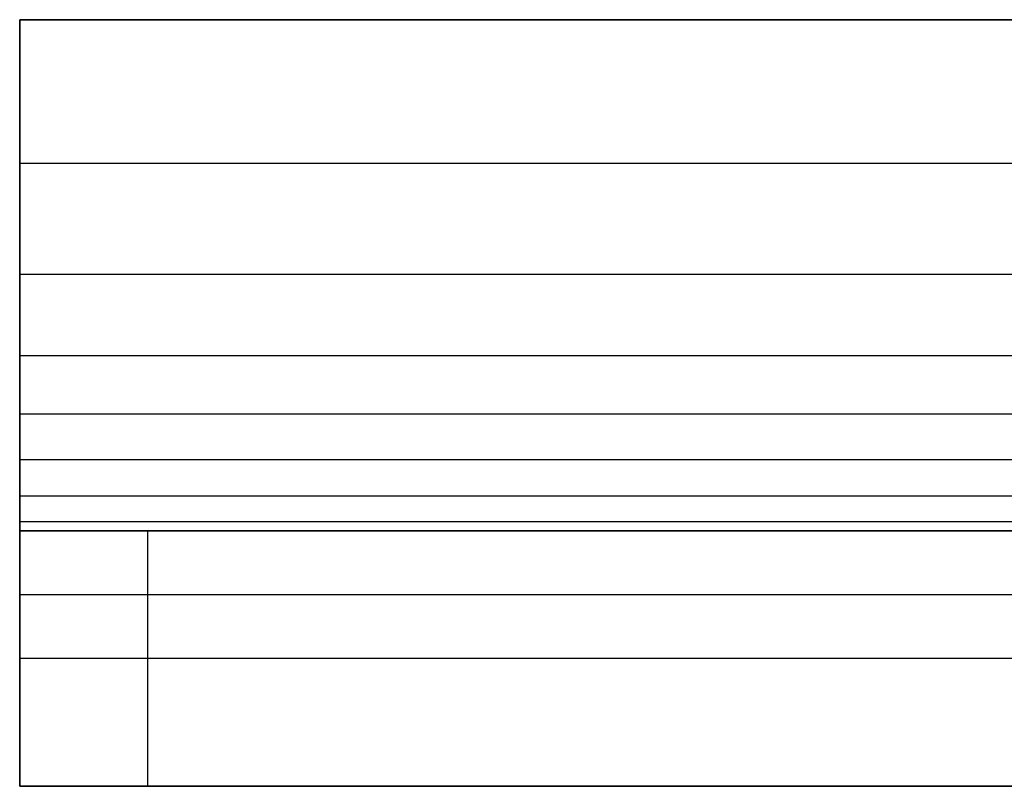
# Model space of a CAD drawing. Header units: millimetres. Extents: x -964 to -364, y -6 to 234.
# Tile 1 of 219: x -964 to -956, y 0 to 6. Entities that reach past the tile are written whole.
import ezdxf

# ---------------------------------------------------------------- set-up
doc = ezdxf.new("R2010")
doc.units = ezdxf.units.MM
doc.layers.add('Layer 01', color=7, linetype='Continuous', true_color=0x000000)

msp = doc.modelspace()

# ---------------------------------------------------------------- linework, layer by layer
at = {"layer": 'Layer 01'}
for p, q in [((-964.0931, 5.4886, 15.9886), (-964.0931, 0.0114, 10.5114)), ((-964.0931, 1.5, 14.5), (-964.0931, 2.9145, 13.0855)), ((-964.0931, 2, 5.5), (-964.0931, 0, 5.5)), ((-964.0931, 2, 5), (-954.7334, 2, 5)), ((-964.0931, 1, 1), (-964.0931, 1, 10)), ((-764.0931, 1), (-963.0931, 1)), ((-964.0931, 0, 5), (-954.7334, 0, 5))]:
    msp.add_line(p, q, dxfattribs=at)
at = {"layer": 'Layer 01', "extrusion": (0, 1, 0)}
msp.add_arc((963.0931, 1, 1), 1, 270, 0, dxfattribs=at)
at = {"layer": 'Layer 01'}
for points, degree in [([(-964.0931, 6, 16), (-964.0931, 6, 15), (-964.0931, 6, 14)], 2), ([(-764.0931, 6, 16), (-864.0931, 6, 16), (-964.0931, 6, 16)], 2), ([(-964.0931, 0, 10), (-964.0931, 0, 16), (-964.0931, 6, 16)], 2), ([(-964.0931, 6, 14), (-897.4264, 6, 14), (-830.7598, 6, 14), (-764.0931, 6, 14)], 3), ([(-964.0931, 4.8766, 13.9264), (-864.0931, 4.8766, 13.9264), (-764.0931, 4.8766, 13.9264)], 2), ([(-964.0931, 4.0075, 13.7276), (-864.0931, 4.0075, 13.7276), (-764.0931, 4.0075, 13.7276)], 2), ([(-964.0931, 3.3727, 13.4413), (-864.0931, 3.3727, 13.4413), (-764.0931, 3.3727, 13.4413)], 2), ([(-964.0931, 2.9142, 13.0858), (-864.0931, 2.9142, 13.0858), (-764.0931, 2.9142, 13.0858)], 2), ([(-964.0931, 2.5587, 12.6273), (-864.0931, 2.5587, 12.6273), (-764.0931, 2.5587, 12.6273)], 2), ([(-964.0931, 2.2724, 11.9925), (-864.0931, 2.2724, 11.9925), (-764.0931, 2.2724, 11.9925)], 2), ([(-964.0931, 2.0736, 11.1234), (-864.0931, 2.0736, 11.1234), (-764.0931, 2.0736, 11.1234)], 2), ([(-964.0931, 0, 1), (-964.0931, 1, 1), (-964.0931, 2, 1)], 2), ([(-964.0931, 2, 10), (-964.0931, 1, 10), (-964.0931, 0, 10)], 2), ([(-964.0931, 2, 10), (-964.0931, 2, 5.5), (-964.0931, 2, 1)], 2), ([(-764.0931, 2, 10), (-830.7598, 2, 10), (-897.4264, 2, 10), (-964.0931, 2, 10)], 3), ([(-963.0931, 2), (-963.0931, 1), (-963.0931, 0)], 2), ([(-764.0931, 2), (-863.5931, 2), (-963.0931, 2)], 2), ([(-964.0931, 1.5, 14.5), (-864.0931, 1.5, 14.5), (-764.0931, 1.5, 14.5)], 2), ([(-964.0931, 0, 1), (-964.0931, 0, 5.5), (-964.0931, 0, 10)], 2), ([(-964.0931, 0, 10), (-864.0931, 0, 10), (-764.0931, 0, 10)], 2), ([(-764.0931, 0), (-863.5931, 0), (-963.0931, 0)], 2)]:
    msp.add_open_spline(points, degree=degree, dxfattribs=at)
msp.add_open_spline([(-964.0931, 6, 14), (-964.0931, 4.3066, 13.9948), (-964.0931, 3.4162, 13.5873), (-964.0931, 2.4127, 12.5838), (-964.0931, 2.0052, 11.6934), (-964.0931, 2, 10)], degree=3, knots=[0, 0, 0, 0, 3.382223, 3.382223, 6.764446, 6.764446, 6.764446, 6.764446], dxfattribs=at)
for points in [[(-964.0931, 2, 1), (-964.0931, 2), (-963.0931, 2)], [(-963.0931, 0), (-964.0931, 0), (-964.0931, 0, 1)]]:
    msp.add_rational_spline(points, [1, 0.707106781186, 1], degree=2, dxfattribs=at)

doc.saveas('drawing.dxf')
